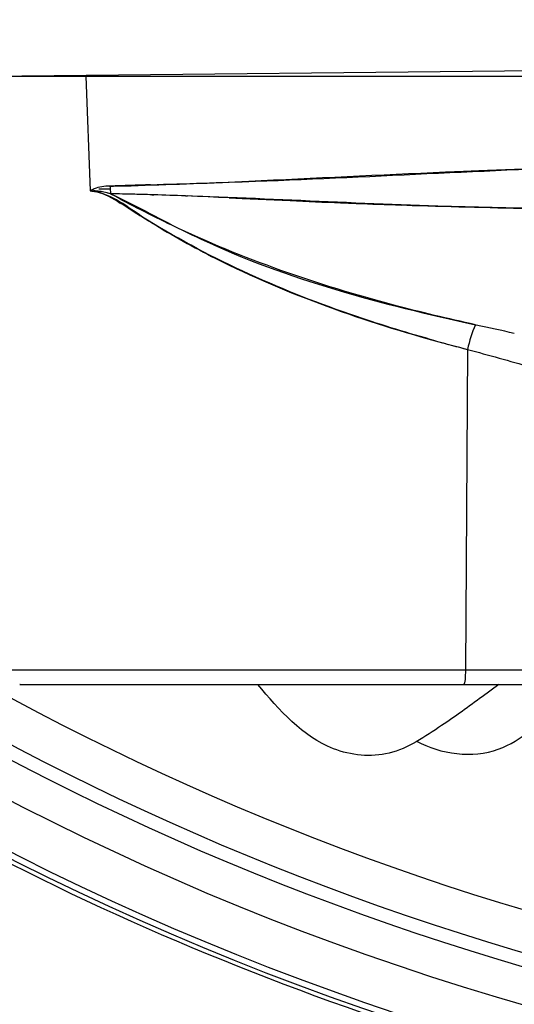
# Model space of a CAD drawing. Header units: inches. Extents: x 22575 to 24734, y 6028 to 6659.
# Tile 146 of 163: x 24686.69 to 24688.58, y 6488.08 to 6491.84. Entities that reach past the tile are written whole.
import ezdxf

# ---------------------------------------------------------------- set-up
doc = ezdxf.new("R2010")
doc.units = ezdxf.units.IN
doc.header["$LTSCALE"] = 0.5
doc.header["$MEASUREMENT"] = 0

# ---------------------------------------------------------------- blocks, each defined once
blk = doc.blocks.new('Flygt Small 7 MGD')
at = {"color": 6, "linetype": 'Continuous'}
for p, q in [((24703.6017, 6488.661), (24698.8958, 6488.6112)), ((24698.4218, 6488.6112), (24709.0766, 6488.6112)), ((24699.1402, 6488.6111), (24699.1572, 6488.173)), ((24700.5823, 6488.2471), (24700.5133, 6488.2442)), ((24700.64, 6488.2495), (24700.5823, 6488.2471)), ((24699.3923, 6488.1583), (24699.3994, 6488.1581)), ((24699.3924, 6488.1585), (24699.3995, 6488.1583)), ((24699.5209, 6488.154), (24699.5266, 6488.1537)), ((24699.6873, 6488.1468), (24699.7365, 6488.1445)), ((24699.7365, 6488.1445), (24699.9205, 6488.136)), ((24700.1129, 6488.1278), (24700.172, 6488.1255)), ((24700.3438, 6488.1194), (24700.3863, 6488.118)), ((24700.5973, 6487.568), (24700.5896, 6486.3441)), ((24698.8284, 6486.3444), (24701.6626, 6486.3441)), ((24698.8876, 6486.2885), (24698.8894, 6486.2885)), ((24698.8899, 6486.2884), (24698.8885, 6486.2885)), ((24698.8894, 6486.2885), (24700.191, 6486.2882)), ((24700.1896, 6486.2882), (24701.4627, 6486.2882)), ((24700.7169, 6486.2883), (24700.6532, 6486.2417))]:
    blk.add_line(p, q, dxfattribs=at)
blk.add_lwpolyline([(24700.5896, 6486.3441), (24700.5894, 6486.3343), (24700.589, 6486.3248), (24700.5885, 6486.3159), (24700.5878, 6486.3079), (24700.5869, 6486.3011), (24700.586, 6486.2956), (24700.5849, 6486.2915), (24700.5837, 6486.289), (24700.5825, 6486.2882)], dxfattribs=at)
blk.add_circle((24703.7492, 6495.3041), 10.6496, dxfattribs=at)
for centre, radius, start, end in [((24703.7492, 6494.6348), 11.5158, 92.40024, 267.59984), ((24703.7492, 6495.3041), 10.8465, 92.54966, 87.45034), ((24703.7492, 6495.3041), 10.8234, 92.54964, 87.45036), ((24703.7492, 6495.3041), 10.4602, 105.90433, 254.09567), ((24703.7492, 6495.3041), 10.303, 105.90432, 254.09568), ((24703.7492, 6495.3041), 10.5118, 181.55693, 256.85125), ((24703.6435, 6414.0155), 74.2948, 91.896511, 92.316895), ((24699.0173, 6503.4099), 15.2299, 270.64743, 270.81061), ((24699.0173, 6503.4093), 15.2293, 270.64744, 270.81064), ((24699.1461, 6496.9006), 8.7093, 270.56704, 271.27451), ((24699.1445, 6480.4797), 7.6827, 88.6424, 89.32665), ((24699.0945, 6478.3075), 9.8554, 88.26748, 88.65099), ((24698.4062, 6486.713), 1.6575, 57.917, 58.5302), ((24698.9634, 6474.1347), 14.0303, 87.72265, 88.21885), ((24698.4074, 6460.3151), 27.8611, 87.36703, 87.69758), ((24701.5189, 6523.1456), 35.046, 267.38601, 267.70085), ((24701.4491, 6521.6861), 33.585, 267.82082, 268.11401), ((24696.3332, 6483.4062), 5.5604, 57.7259, 57.9165), ((24701.5639, 6525.3569), 37.2575, 268.18878, 268.91973), ((24702.1304, 6493.5359), 6.1617, 254.67709, 254.9047), ((24702.1465, 6493.596), 6.2239, 254.90538, 255.58662)]:
    blk.add_arc(centre, radius, start, end, dxfattribs=at)
at = {"color": 7, "linetype": 'Continuous'}
for centre, radius, start, end in [((24699.2145, 6488.082), 0.1075, 117.8178, 122.2045), ((24699.216, 6488.079), 0.1108, 113.5479, 117.813), ((24699.1261, 6487.852), 0.3284, 70.6774, 72.4262), ((24699.1263, 6487.8525), 0.3278, 70.6786, 72.4303), ((24700.3479, 6456.4934), 31.7179, 91.73642, 92.01572), ((24699.6081, 6488.208), 0.3762, 182.4758, 185.0126), ((24699.6051, 6488.2077), 0.3732, 185.0115, 187.0522), ((24699.1363, 6479.9876), 8.1749, 88.36671, 89.31016), ((24702.1373, 6493.561), 6.1877, 254.40875, 255.58853)]:
    blk.add_arc(centre, radius, start, end, dxfattribs=at)
at = {"color": 6, "linetype": 'Continuous'}
for points, knots in [([(24692.8973, 6495.2987), (24692.8966, 6493.9614), (24693.4005, 6491.2602), (24695.5714, 6487.7792), (24698.8545, 6485.3192), (24701.5034, 6484.5877), (24702.836, 6484.4751)], [0, 0, 0, 0, 0.249994, 0.499995, 0.749999, 1, 1, 1, 1]), ([(24703.267, 6483.3399), (24701.927, 6483.3961), (24699.238, 6483.9887), (24695.7673, 6486.2186), (24693.2713, 6489.5341), (24692.49, 6492.2117), (24692.349, 6493.5681)], [0, 0, 0, 0, 0.248074, 0.497134, 0.747753, 1, 1, 1, 1]), ([(24699.1572, 6488.1729), (24699.1608, 6488.1729), (24699.168, 6488.1725), (24699.1751, 6488.1712), (24699.1787, 6488.1705)], [0, 0, 0, 0, 0.49501, 1, 1, 1, 1]), ([(24699.3905, 6488.0524), (24699.4703, 6488.0033), (24699.8215, 6487.8073), (24700.205, 6487.6746), (24700.5021, 6487.5932)], [0, 0, 0, 0, 0.233154, 1, 1, 1, 1]), ([(24700.6274, 6487.6622), (24700.5232, 6487.6851), (24700.1274, 6487.7794), (24699.7391, 6487.9122), (24699.4683, 6488.0421)], [0, 0, 0, 0, 0.262052, 1, 1, 1, 1]), ([(24700.4983, 6486.1319), (24700.4355, 6486.0899), (24700.3103, 6486.0015), (24700.0159, 6486.0316), (24699.8788, 6486.1927), (24699.7965, 6486.2883)], [0, 0, 0, 0, 0.27693, 0.537465, 1, 1, 1, 1]), ([(24700.4026, 6486.0726), (24700.494, 6486.0218), (24700.729, 6485.9921), (24700.8766, 6486.1491), (24700.9441, 6486.218)], [0, 0, 0, 0, 0.520278, 1, 1, 1, 1])]:
    blk.add_open_spline(points, degree=3, knots=knots, dxfattribs=at)
at = {"color": 7, "linetype": 'Continuous'}
for points, knots in [([(24699.3868, 6488.1968), (24699.5203, 6488.2009), (24700.1198, 6488.2197), (24700.7187, 6488.2553), (24701.1848, 6488.2696)], [0, 0, 0, 0, 0.222641, 1, 1, 1, 1]), ([(24699.1572, 6488.173), (24699.1613, 6488.1736), (24699.1696, 6488.1744), (24699.178, 6488.1743), (24699.1822, 6488.174)], [0, 0, 0, 0, 0.496362, 1, 1, 1, 1]), ([(24699.1572, 6488.1729), (24699.1613, 6488.1736), (24699.1696, 6488.1744), (24699.178, 6488.1743), (24699.1822, 6488.174)], [0, 0, 0, 0, 0.496371, 1, 1, 1, 1]), ([(24699.18, 6488.1702), (24699.1762, 6488.171), (24699.1686, 6488.1724), (24699.161, 6488.1729), (24699.1572, 6488.173)], [0, 0, 0, 0, 0.505421, 1, 1, 1, 1]), ([(24699.2323, 6488.1917), (24699.222, 6488.1917), (24699.2013, 6488.1904), (24699.1812, 6488.1848), (24699.1717, 6488.1807)], [0, 0, 0, 0, 0.499623, 1, 1, 1, 1]), ([(24699.1822, 6488.174), (24699.1894, 6488.1734), (24699.204, 6488.1712), (24699.2181, 6488.1673), (24699.2252, 6488.165)], [0, 0, 0, 0, 0.491946, 1, 1, 1, 1]), ([(24699.2348, 6488.1619), (24699.2448, 6488.1575), (24699.265, 6488.1482), (24699.2849, 6488.1382), (24699.295, 6488.1331)], [0, 0, 0, 0, 0.493558, 1, 1, 1, 1]), ([(24699.295, 6488.1331), (24699.3899, 6488.0846), (24699.8066, 6487.861), (24700.2702, 6487.74), (24700.6274, 6487.6622)], [0, 0, 0, 0, 0.225859, 1, 1, 1, 1]), ([(24700.9003, 6488.1053), (24700.7614, 6488.1078), (24700.2509, 6488.1184), (24699.741, 6488.1487), (24699.3693, 6488.1591)], [0, 0, 0, 0, 0.271988, 1, 1, 1, 1]), ([(24700.4742, 6487.6009), (24700.3735, 6487.6291), (24699.9931, 6487.7454), (24699.6244, 6487.9075), (24699.3749, 6488.062)], [0, 0, 0, 0, 0.262636, 1, 1, 1, 1])]:
    blk.add_open_spline(points, degree=3, knots=knots, dxfattribs=at)
at = {"color": 6, "linetype": 'Continuous'}
for points in [[(24700.5133, 6488.2442), (24700.2629, 6488.2336), (24700.0126, 6488.2208), (24699.7623, 6488.2091)], [(24699.7623, 6488.2091), (24699.6215, 6488.2025), (24699.4807, 6488.1965), (24699.3398, 6488.1934)], [(24699.1787, 6488.1705), (24699.2121, 6488.1632), (24699.2423, 6488.1446), (24699.2715, 6488.1267)], [(24699.4683, 6488.0421), (24699.3894, 6488.08), (24699.3113, 6488.1194), (24699.2347, 6488.1619)], [(24699.3022, 6488.1075), (24699.3316, 6488.089), (24699.361, 6488.0705), (24699.3905, 6488.0524)], [(24700.776, 6487.629), (24700.7276, 6487.64), (24700.679, 6487.6507), (24700.6303, 6487.6606)], [(24700.5973, 6487.568), (24700.6779, 6487.5462), (24700.7583, 6487.5237), (24700.8388, 6487.5013)], [(24700.6532, 6486.2417), (24700.6022, 6486.2043), (24700.551, 6486.167), (24700.4983, 6486.1319)]]:
    blk.add_open_spline(points, degree=3, dxfattribs=at)
at = {"color": 7, "linetype": 'Continuous'}
for points in [[(24699.3749, 6488.062), (24699.3117, 6488.1011), (24699.2524, 6488.1536), (24699.18, 6488.1702)], [(24700.6274, 6487.6622), (24700.6132, 6487.6324), (24700.605, 6487.6), (24700.5973, 6487.568)]]:
    blk.add_open_spline(points, degree=3, dxfattribs=at)

msp = doc.modelspace()

# ---------------------------------------------------------------- block references
msp.add_blockref('Flygt Small 7 MGD', (-12.1975, 3.0124))

doc.saveas('drawing.dxf')
